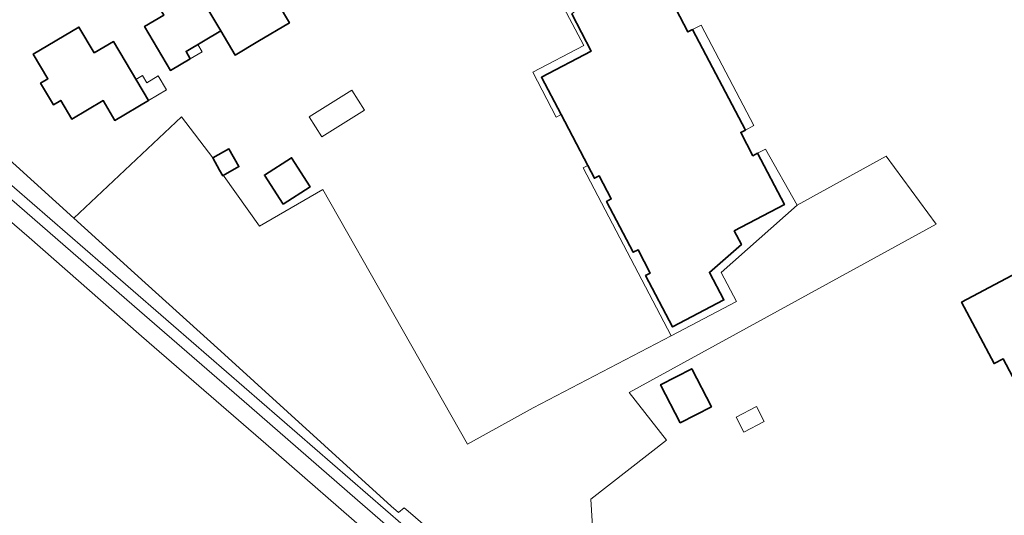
# Model space of a CAD drawing. Extents: x 147051 to 149075, y 463071 to 465537.
# Tile 4 of 229: x 147288 to 147429, y 463677 to 463748. Entities that reach past the tile are written whole.
import ezdxf

# ---------------------------------------------------------------- set-up
doc = ezdxf.new("R2010")
doc.units = 0
doc.header["$LTSCALE"] = 0.5
for name, color, linetype, lineweight in [('B-PV-GR-BOS_GEMENGD-GV', 252, 'CONTINUOUS', 13), ('B-PV-GR-GROENVOORZIENING-GV', 252, 'CONTINUOUS', 18), ('B-PV-OG-BEBOUWING-GV', 6, 'CONTINUOUS', 35), ('B-PV-OG-BEBOUWING_LUIFEL-GV', 6, 'CONTINUOUS', 18), ('B-PV-OG-TERREIN_ERF-GV', 252, 'CONTINUOUS', 18), ('B-PV-VH-GESLOTENVERHARDING_ASFALT-GV', 252, 'CONTINUOUS', 18)]:
    doc.layers.add(name, color=color, linetype=linetype, lineweight=lineweight)

msp = doc.modelspace()

# ---------------------------------------------------------------- linework, layer by layer
at = {"layer": 'B-PV-GR-BOS_GEMENGD-GV', "flags": 128}
msp.add_lwpolyline([(147370.493, 463664.538), (147369.581, 463679.444), (147380.375, 463687.859), (147375.032, 463694.712), (147418.97, 463718.747), (147411.82, 463728.502), (147399.058, 463721.474), (147388.223, 463711.834), (147390.383, 463707.713), (147381.043, 463702.816), (147361.338, 463692.485), (147351.913, 463687.297), (147331.233, 463723.715), (147322.176, 463718.476), (147317.125, 463725.586), (147317.019, 463725.736), (147316.935, 463725.688), (147316.487, 463726.484), (147315.506, 463728.228), (147311.062, 463734.12), (147295.637, 463719.636), (147305.855, 463710.393), (147316.654, 463700.577), (147341.008, 463678.438), (147342.063, 463677.521), (147342.886, 463678.201), (147343.451, 463677.712), (147394.528, 463633.515)], dxfattribs=at)
at = {"layer": 'B-PV-GR-GROENVOORZIENING-GV', "flags": 128}
for points in [[(147266.467, 463739.581), (147265.229, 463738.789), (147268.684, 463737.446), (147270.693, 463736.239), (147271.433, 463735.668), (147272.422, 463734.763), (147285.671, 463723.2), (147305.03, 463706.387), (147320.729, 463692.762), (147336.202, 463679.313), (147354.153, 463663.716), (147387.738, 463634.52), (147400.739, 463623.161), (147407.615, 463617.163), (147412.676, 463612.762), (147417.295, 463608.718), (147418.38, 463607.779), (147419.164, 463607.1), (147420.869, 463605.624), (147420.934, 463605.568), (147420.959, 463605.546), (147420.962, 463605.543)], [(147428.235, 463603.725), (147428.164, 463603.829), (147427.099, 463605.399), (147423.904, 463605.25), (147355.35, 463664.75), (147279.535, 463730.552), (147271.212, 463737.775), (147266.467, 463739.581)]]:
    msp.add_lwpolyline(points, dxfattribs=at)
msp.add_lwpolyline([(147279.535, 463730.552), (147355.35, 463664.75), (147423.904, 463605.25), (147427.099, 463605.399), (147423.112, 463608.294), (147410.682, 463619.591), (147409.668, 463620.513), (147401.78, 463627.287), (147394.528, 463633.515), (147343.451, 463677.712), (147342.886, 463678.201), (147342.063, 463677.521), (147341.008, 463678.438), (147316.654, 463700.577), (147305.855, 463710.393), (147295.637, 463719.636), (147279.09, 463734.605)], close=True, dxfattribs=at)
at = {"layer": 'B-PV-OG-BEBOUWING-GV', "flags": 128}
for points in [[(147321.945, 463744.879), (147326.464, 463747.553), (147321.32, 463756.245), (147318.575, 463754.62), (147316.181, 463758.665), (147311.121, 463755.671), (147316.647, 463746.391), (147318.699, 463742.946)], [(147311.121, 463755.671), (147306.112, 463752.707), (147308.506, 463748.662), (147305.769, 463747.042), (147309.487, 463740.76), (147312.301, 463742.425), (147311.69, 463743.458), (147316.647, 463746.391)], [(147298.568, 463743.246), (147296.379, 463746.947), (147289.847, 463743.082), (147291.935, 463739.553), (147290.902, 463738.942), (147292.735, 463735.844), (147293.768, 463736.455), (147295.347, 463733.787), (147299.822, 463736.435), (147301.502, 463733.595), (147306.313, 463736.442), (147301.322, 463744.876)], [(147315.506, 463728.228), (147316.487, 463726.484), (147316.935, 463725.688), (147317.019, 463725.736), (147319.245, 463726.988), (147317.816, 463729.528)], [(147325.557, 463721.624), (147329.43, 463724.093), (147326.775, 463728.258), (147322.902, 463725.789)], [(147382.345, 463690.361), (147386.8, 463692.659), (147383.997, 463698.089), (147379.543, 463695.791)]]:
    msp.add_lwpolyline(points, close=True, dxfattribs=at)
for points in [[(147366.834, 463748.86), (147369.636, 463743.521), (147362.509, 463739.78), (147365.311, 463734.435), (147369.117, 463727.175), (147370.082, 463725.334), (147370.755, 463725.687), (147372.498, 463722.367), (147371.831, 463722.017), (147375.642, 463714.742), (147376.315, 463715.095), (147378.063, 463711.766), (147377.396, 463711.416), (147381.249, 463704.079), (147388.598, 463707.937), (147386.534, 463711.868), (147391.103, 463715.859), (147390.08, 463717.807), (147397.252, 463721.571), (147393.404, 463728.903), (147392.74, 463728.554), (147390.997, 463731.874), (147391.661, 463732.223), (147384.113, 463746.602), (147383.449, 463746.254), (147381.706, 463749.574)], [(147447.313, 463720.707), (147422.573, 463707.6), (147427.219, 463698.831), (147428.516, 463699.518), (147432.97, 463691.11)]]:
    msp.add_lwpolyline(points, dxfattribs=at)
at = {"layer": 'B-PV-OG-BEBOUWING_LUIFEL-GV', "flags": 128}
for points in [[(147365.311, 463734.435), (147362.509, 463739.78), (147369.636, 463743.521), (147366.834, 463748.86), (147371.547, 463752.791), (147371.217, 463753.42), (147378.522, 463757.254), (147382.37, 463749.923), (147383.594, 463750.566), (147379.21, 463758.908), (147364.854, 463751.363), (147368.546, 463744.338), (147361.254, 463740.505), (147364.632, 463734.079)], [(147384.113, 463746.602), (147391.661, 463732.223), (147392.886, 463732.866), (147385.338, 463747.244)], [(147312.301, 463742.425), (147314.005, 463743.433), (147313.394, 463744.466), (147311.69, 463743.458)], [(147304.531, 463739.454), (147306.313, 463736.442), (147308.88, 463737.961), (147307.697, 463739.96), (147306.065, 463738.995), (147305.466, 463740.008)], [(147331.101, 463731.255), (147337.2, 463735.089), (147335.405, 463737.944), (147329.306, 463734.11)], [(147393.404, 463728.903), (147397.252, 463721.571), (147390.08, 463717.807), (147391.103, 463715.859), (147386.534, 463711.868), (147388.598, 463707.937), (147381.249, 463704.079), (147377.396, 463711.416), (147378.063, 463711.766), (147376.315, 463715.095), (147375.642, 463714.742), (147371.831, 463722.017), (147372.498, 463722.367), (147370.755, 463725.687), (147370.082, 463725.334), (147369.117, 463727.175), (147368.455, 463726.827), (147381.043, 463702.816), (147390.383, 463707.713), (147388.223, 463711.834), (147399.058, 463721.474), (147394.536, 463729.498)], [(147390.358, 463691.167), (147391.462, 463689.027), (147394.371, 463690.528), (147393.268, 463692.668)]]:
    msp.add_lwpolyline(points, close=True, dxfattribs=at)
at = {"layer": 'B-PV-OG-TERREIN_ERF-GV', "flags": 128}
for points in [[(147318.699, 463742.946), (147316.647, 463746.391), (147311.69, 463743.458), (147312.301, 463742.425), (147309.487, 463740.76), (147305.769, 463747.042), (147308.506, 463748.662), (147306.112, 463752.707), (147311.121, 463755.671), (147316.181, 463758.665), (147318.575, 463754.62), (147321.32, 463756.245), (147326.464, 463747.553), (147321.945, 463744.879)], [(147306.313, 463736.442), (147301.502, 463733.595), (147299.822, 463736.435), (147295.347, 463733.787), (147293.768, 463736.455), (147292.735, 463735.844), (147290.902, 463738.942), (147291.935, 463739.553), (147289.847, 463743.082), (147296.379, 463746.947), (147298.568, 463743.246), (147301.322, 463744.876)], [(147325.557, 463721.624), (147322.902, 463725.789), (147326.775, 463728.258), (147329.43, 463724.093)], [(147382.345, 463690.361), (147379.543, 463695.791), (147383.997, 463698.089), (147386.8, 463692.659)]]:
    msp.add_lwpolyline(points, close=True, dxfattribs=at)
for points in [[(147381.706, 463749.574), (147383.449, 463746.254), (147384.113, 463746.602), (147391.661, 463732.223), (147390.997, 463731.874), (147392.74, 463728.554), (147393.404, 463728.903), (147397.252, 463721.571), (147390.08, 463717.807), (147391.103, 463715.859), (147386.534, 463711.868), (147388.598, 463707.937), (147381.249, 463704.079), (147377.396, 463711.416), (147378.063, 463711.766), (147376.315, 463715.095), (147375.642, 463714.742), (147371.831, 463722.017), (147372.498, 463722.367), (147370.755, 463725.687), (147370.082, 463725.334), (147369.117, 463727.175), (147365.311, 463734.435), (147362.509, 463739.78), (147369.636, 463743.521), (147366.834, 463748.86)], [(147279.09, 463734.605), (147295.637, 463719.636), (147311.062, 463734.12), (147315.506, 463728.228), (147317.816, 463729.528), (147319.245, 463726.988), (147317.019, 463725.736), (147317.125, 463725.586), (147322.176, 463718.476), (147331.233, 463723.715), (147351.913, 463687.297), (147361.338, 463692.485), (147381.043, 463702.816), (147390.383, 463707.713), (147388.223, 463711.834), (147399.058, 463721.474), (147411.82, 463728.502), (147418.97, 463718.747), (147375.032, 463694.712), (147380.375, 463687.859), (147369.581, 463679.444), (147370.493, 463664.538)], [(147432.97, 463691.11), (147428.516, 463699.518), (147427.219, 463698.831), (147422.573, 463707.6), (147447.313, 463720.707)]]:
    msp.add_lwpolyline(points, dxfattribs=at)
at = {"layer": 'B-PV-VH-GESLOTENVERHARDING_ASFALT-GV', "flags": 128}
for points in [[(147270.716, 463732.821), (147289.247, 463716.838), (147304.939, 463703.077), (147306.401, 463701.812), (147323.114, 463687.344), (147339.069, 463673.437)], [(147354.153, 463663.716), (147336.202, 463679.313), (147320.729, 463692.762), (147305.03, 463706.387), (147285.671, 463723.2)]]:
    msp.add_lwpolyline(points, dxfattribs=at)

doc.saveas('drawing.dxf')
